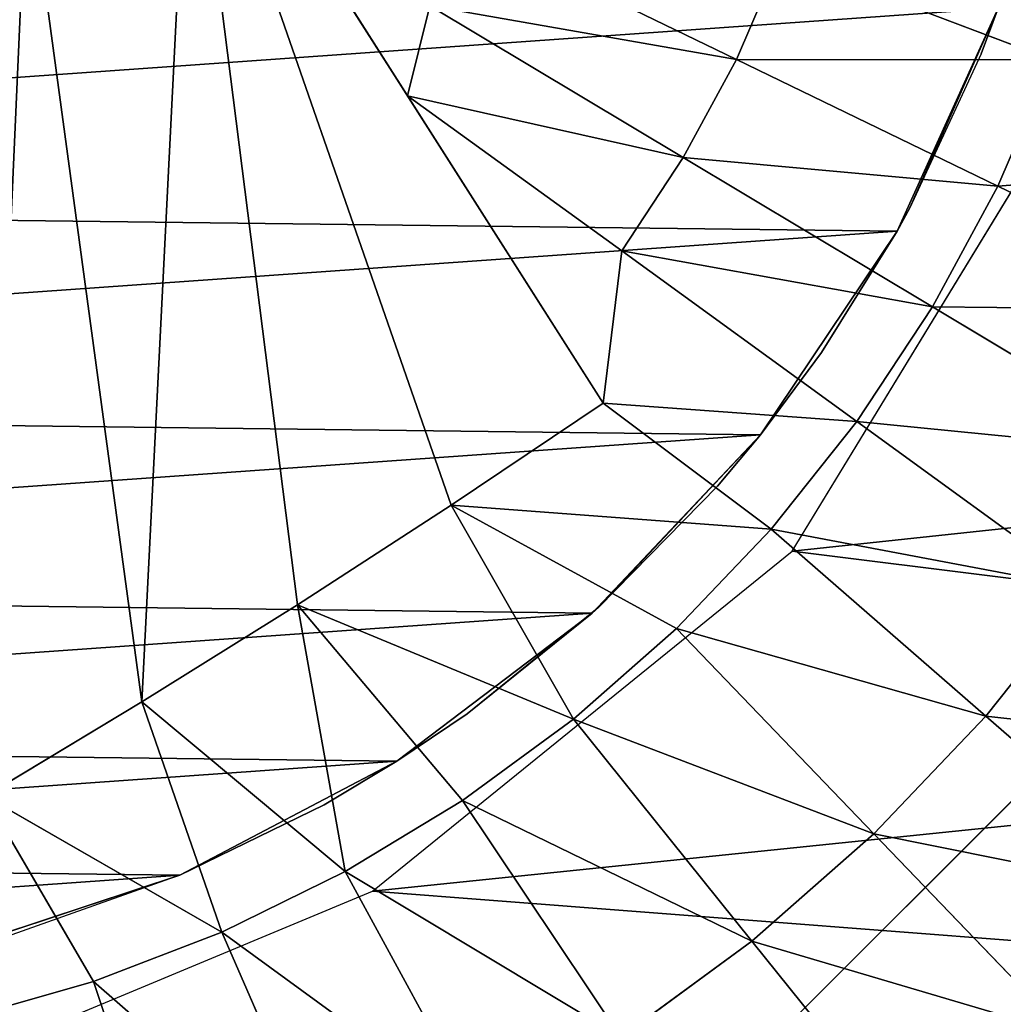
# Model space of a CAD drawing. Extents: x 0 to 602, y -131 to 3.
# Tile 106 of 167: x 341.468 to 342.462, y -8.564 to -7.569. Entities that reach past the tile are written whole.
import ezdxf

# ---------------------------------------------------------------- set-up
doc = ezdxf.new("R2010")
doc.units = 0
doc.header["$LTSCALE"] = 25.4
doc.layers.get('0').update_dxf_attribs({"color": 13, "linetype": 'CONTINUOUS'})

# ---------------------------------------------------------------- blocks, each defined once
blk = doc.blocks.new('PICASSO-LED-8131_STL')
at = {"color": 0}
for p, q in [((123.28656, 263.08524, 57.85678), (123.20899, 263.32053, 51.95678)), ((123.20899, 263.32053, 51.95678), (123.28656, 263.08524, 51.95678)), ((123.28656, 263.08524, 57.85678), (123.20899, 263.32053, 51.95678)), ((123.20899, 263.32053, 51.95678), (123.28656, 263.08524, 51.95678)), ((123.14111, 263.30609, 60.10411), (123.17933, 263.17261, 60.10411)), ((123.14111, 263.30609, 60.10411), (123.17933, 263.17261, 60.10411)), ((123.17933, 263.17261, 60.10411), (123.36665, 263.28207, 60.16891)), ((123.17933, 263.17261, 60.10411), (123.36665, 263.28207, 60.16891)), ((123.36665, 263.28207, 60.16891), (123.22919, 263.04303, 60.10411)), ((123.36665, 263.28207, 60.16891), (123.22919, 263.04303, 60.10411)), ((123.46191, 263.12357, 60.1783), (123.36665, 263.28207, 60.16891)), ((123.46191, 263.12357, 60.1783), (123.36665, 263.28207, 60.16891)), ((123.28656, 263.08524, 57.85678), (123.22627, 263.25513, 57.85678)), ((123.13019, 263.22739, 57.95678), (123.2706, 262.89075, 57.95678)), ((123.17933, 263.17261, 60.10411), (122.90646, 263.08124, 59.99909)), ((123.17933, 263.17261, 60.10411), (122.90646, 263.08124, 59.99909)), ((123.17933, 263.17261, 60.10411), (123.22919, 263.04303, 60.10411)), ((123.17933, 263.17261, 60.10411), (123.22919, 263.04303, 60.10411)), ((123.22919, 263.04303, 60.10411), (123.46191, 263.12357, 60.1783)), ((123.22919, 263.04303, 60.10411), (123.46191, 263.12357, 60.1783)), ((123.29031, 262.91837, 60.10411), (123.46191, 263.12357, 60.1783)), ((123.29031, 262.91837, 60.10411), (123.46191, 263.12357, 60.1783)), ((123.55995, 262.96652, 60.18142), (123.46191, 263.12357, 60.1783)), ((123.55995, 262.96652, 60.18142), (123.46191, 263.12357, 60.1783)), ((123.3579, 262.93948, 57.85678), (123.28656, 263.08524, 51.95678)), ((123.28656, 263.08524, 51.95678), (123.40179, 262.86594, 51.95678)), ((123.3579, 262.93948, 57.85678), (123.28656, 263.08524, 51.95678)), ((123.3579, 262.93948, 57.85678), (123.28656, 263.08524, 57.85678)), ((123.28656, 263.08524, 57.85678), (123.28656, 263.08524, 51.95678)), ((123.28656, 263.08524, 57.85678), (123.28656, 263.08524, 51.95678)), ((123.28656, 263.08524, 51.95678), (123.40179, 262.86594, 51.95678)), ((123.76378, 262.65765, 60.16891), (124.42097, 263.07562, 58.60678)), ((123.76378, 262.65765, 60.16891), (124.42097, 263.07562, 58.60678)), ((123.22919, 263.04303, 60.10411), (122.96546, 262.92792, 59.99909)), ((123.22919, 263.04303, 60.10411), (122.96546, 262.92792, 59.99909)), ((123.22919, 263.04303, 60.10411), (123.29031, 262.91837, 60.10411)), ((123.22919, 263.04303, 60.10411), (123.29031, 262.91837, 60.10411)), ((123.29031, 262.91837, 60.10411), (123.55995, 262.96652, 60.18142)), ((123.29031, 262.91837, 60.10411), (123.55995, 262.96652, 60.18142)), ((123.36221, 262.79959, 60.10411), (123.55995, 262.96652, 60.18142)), ((123.36221, 262.79959, 60.10411), (123.55995, 262.96652, 60.18142)), ((123.66062, 262.81113, 60.1783), (123.55995, 262.96652, 60.18142)), ((123.66062, 262.81113, 60.1783), (123.55995, 262.96652, 60.18142)), ((124.23148, 262.95514, 60.28604), (124.07437, 262.85519, 60.25401)), ((124.23148, 262.95514, 60.28604), (124.07437, 262.85519, 60.25401)), ((123.40179, 262.86594, 57.85678), (123.3579, 262.93948, 57.85678)), ((123.3579, 262.93948, 57.85678), (123.40179, 262.86594, 51.95678)), ((123.3579, 262.93948, 57.85678), (123.40179, 262.86594, 51.95678)), ((123.29031, 262.91837, 60.10411), (123.03779, 262.7804, 59.99909)), ((123.29031, 262.91837, 60.10411), (123.03779, 262.7804, 59.99909)), ((123.29031, 262.91837, 60.10411), (123.36221, 262.79959, 60.10411)), ((123.29031, 262.91837, 60.10411), (123.36221, 262.79959, 60.10411)), ((123.2706, 262.89075, 57.95678), (123.61401, 262.46667, 57.95678)), ((123.44981, 262.79498, 57.85678), (123.40179, 262.86594, 51.95678)), ((123.40179, 262.86594, 51.95678), (123.55155, 262.66858, 51.95678)), ((123.44981, 262.79498, 57.85678), (123.40179, 262.86594, 57.85678)), ((123.40179, 262.86594, 57.85678), (123.40179, 262.86594, 51.95678)), ((123.44981, 262.79498, 57.85678), (123.40179, 262.86594, 51.95678)), ((123.40179, 262.86594, 57.85678), (123.40179, 262.86594, 51.95678)), ((123.40179, 262.86594, 51.95678), (123.55155, 262.66858, 51.95678)), ((124.07437, 262.85519, 60.25401), (123.76378, 262.65765, 60.16891)), ((124.07437, 262.85519, 60.25401), (123.76378, 262.65765, 60.16891)), ((123.91775, 262.63876, 60.1913), (124.07437, 262.85519, 60.25401)), ((123.91775, 262.63876, 60.1913), (124.07437, 262.85519, 60.25401)), ((124.0119, 262.57654, 60.1913), (124.07437, 262.85519, 60.25401)), ((124.0119, 262.57654, 60.1913), (124.07437, 262.85519, 60.25401)), ((124.07437, 262.85519, 60.25401), (124.16528, 262.83255, 60.26035)), ((124.07437, 262.85519, 60.25401), (124.16528, 262.83255, 60.26035)), ((124.0119, 262.57654, 60.1913), (124.16528, 262.83255, 60.26035)), ((124.0119, 262.57654, 60.1913), (124.16528, 262.83255, 60.26035)), ((123.44433, 262.68765, 60.10411), (123.66062, 262.81113, 60.1783)), ((123.44433, 262.68765, 60.10411), (123.66062, 262.81113, 60.1783)), ((123.53602, 262.5834, 60.10411), (123.66062, 262.81113, 60.1783)), ((123.53602, 262.5834, 60.10411), (123.66062, 262.81113, 60.1783)), ((123.63656, 262.48764, 60.10411), (123.66062, 262.81113, 60.1783)), ((123.63656, 262.48764, 60.10411), (123.66062, 262.81113, 60.1783)), ((123.76378, 262.65765, 60.16891), (123.66062, 262.81113, 60.1783)), ((123.76378, 262.65765, 60.16891), (123.66062, 262.81113, 60.1783)), ((123.36221, 262.79959, 60.10411), (123.12287, 262.63983, 59.99909)), ((123.36221, 262.79959, 60.10411), (123.12287, 262.63983, 59.99909)), ((123.36221, 262.79959, 60.10411), (123.44433, 262.68765, 60.10411)), ((123.36221, 262.79959, 60.10411), (123.44433, 262.68765, 60.10411)), ((123.5576, 262.6619, 57.85678), (123.44981, 262.79498, 57.85678)), ((123.44981, 262.79498, 57.85678), (123.55155, 262.66858, 51.95678)), ((123.44981, 262.79498, 57.85678), (123.55155, 262.66858, 51.95678)), ((124.11119, 262.52289, 60.1913), (124.24133, 262.79144, 60.26035)), ((124.11119, 262.52289, 60.1913), (124.24133, 262.79144, 60.26035)), ((123.44433, 262.68765, 60.10411), (123.22005, 262.50735, 59.99909)), ((123.44433, 262.68765, 60.10411), (123.22005, 262.50735, 59.99909)), ((123.44433, 262.68765, 60.10411), (123.53602, 262.5834, 60.10411)), ((123.44433, 262.68765, 60.10411), (123.53602, 262.5834, 60.10411)), ((123.66749, 261.93887, 57.92758), (122.93544, 262.67093, 57.92758)), ((122.93544, 262.67093, 57.12758), (123.66749, 261.93887, 57.12758)), ((123.66749, 261.93887, 57.92758), (122.93544, 262.67093, 57.92758)), ((122.93544, 262.67093, 57.12758), (123.66749, 261.93887, 57.12758)), ((123.5576, 262.6619, 57.85678), (123.55155, 262.66858, 51.95678)), ((123.55155, 262.66858, 51.95678), (123.73176, 262.49857, 51.95678)), ((123.5576, 262.6619, 57.85678), (123.55155, 262.66858, 51.95678)), ((123.55155, 262.66858, 51.95678), (123.73176, 262.49857, 51.95678)), ((123.67986, 262.54193, 57.85678), (123.5576, 262.6619, 57.85678)), ((123.5576, 262.6619, 57.85678), (123.73176, 262.49857, 51.95678)), ((123.5576, 262.6619, 57.85678), (123.73176, 262.49857, 51.95678)), ((123.63656, 262.48764, 60.10411), (123.76378, 262.65765, 60.16891)), ((123.63656, 262.48764, 60.10411), (123.76378, 262.65765, 60.16891)), ((123.74517, 262.40118, 60.10411), (123.76378, 262.65765, 60.16891)), ((123.74517, 262.40118, 60.10411), (123.76378, 262.65765, 60.16891)), ((123.76378, 262.65765, 60.16891), (123.91775, 262.63876, 60.1913)), ((123.76378, 262.65765, 60.16891), (123.91775, 262.63876, 60.1913)), ((123.12287, 262.63983, 59.99909), (123.22005, 262.50735, 59.99909)), ((123.12287, 262.63983, 59.99909), (123.22005, 262.50735, 59.99909)), ((123.74517, 262.40118, 60.10411), (123.91775, 262.63876, 60.1913)), ((123.74517, 262.40118, 60.10411), (123.91775, 262.63876, 60.1913)), ((123.91775, 262.63876, 60.1913), (124.0119, 262.57654, 60.1913)), ((123.91775, 262.63876, 60.1913), (124.0119, 262.57654, 60.1913)), ((123.53602, 262.5834, 60.10411), (123.32854, 262.384, 59.99909)), ((123.53602, 262.5834, 60.10411), (123.32854, 262.384, 59.99909)), ((123.53602, 262.5834, 60.10411), (123.63656, 262.48764, 60.10411)), ((123.53602, 262.5834, 60.10411), (123.63656, 262.48764, 60.10411)), ((123.861, 262.32462, 60.10411), (124.0119, 262.57654, 60.1913)), ((123.861, 262.32462, 60.10411), (124.0119, 262.57654, 60.1913)), ((124.0119, 262.57654, 60.1913), (124.11119, 262.52289, 60.1913)), ((124.0119, 262.57654, 60.1913), (124.11119, 262.52289, 60.1913)), ((123.73176, 262.49857, 57.85678), (123.67986, 262.54193, 57.85678)), ((123.67986, 262.54193, 57.85678), (123.73176, 262.49857, 51.95678)), ((123.67986, 262.54193, 57.85678), (123.73176, 262.49857, 51.95678)), ((123.98314, 262.25861, 60.10411), (124.11119, 262.52289, 60.1913)), ((123.98314, 262.25861, 60.10411), (124.11119, 262.52289, 60.1913)), ((124.11119, 262.52289, 60.1913), (124.21484, 262.47821, 60.1913)), ((124.11119, 262.52289, 60.1913), (124.21484, 262.47821, 60.1913)), ((123.22005, 262.50735, 59.99909), (123.0012, 262.33142, 59.87666)), ((123.22005, 262.50735, 59.99909), (123.0012, 262.33142, 59.87666)), ((123.22005, 262.50735, 59.99909), (123.32854, 262.384, 59.99909)), ((123.22005, 262.50735, 59.99909), (123.32854, 262.384, 59.99909)), ((123.73176, 262.49857, 57.85678), (123.73176, 262.49857, 51.95678)), ((123.73176, 262.49857, 51.95678), (123.81499, 262.43674, 57.85678)), ((123.81499, 262.43674, 57.85678), (123.73176, 262.49857, 57.85678)), ((123.73176, 262.49857, 51.95678), (123.81499, 262.43674, 57.85678)), ((123.73176, 262.49857, 51.95678), (123.93748, 262.36053, 51.95678)), ((123.73176, 262.49857, 57.85678), (123.73176, 262.49857, 51.95678)), ((123.73176, 262.49857, 51.95678), (123.93748, 262.36053, 51.95678)), ((123.63656, 262.48764, 60.10411), (123.44753, 262.27069, 59.99909)), ((123.63656, 262.48764, 60.10411), (123.44753, 262.27069, 59.99909)), ((123.63656, 262.48764, 60.10411), (123.74517, 262.40118, 60.10411)), ((123.63656, 262.48764, 60.10411), (123.74517, 262.40118, 60.10411)), ((124.11064, 262.20367, 60.10411), (124.21484, 262.47821, 60.1913)), ((124.11064, 262.20367, 60.10411), (124.21484, 262.47821, 60.1913)), ((123.61401, 262.46667, 57.95678), (124.07996, 262.18271, 57.95678)), ((123.93748, 262.36053, 51.95678), (123.81499, 262.43674, 57.85678)), ((123.93748, 262.36053, 51.95678), (123.81499, 262.43674, 57.85678)), ((123.93748, 262.36053, 57.85678), (123.81499, 262.43674, 57.85678)), ((123.74517, 262.40118, 60.10411), (123.57605, 262.16833, 59.99909)), ((123.74517, 262.40118, 60.10411), (123.57605, 262.16833, 59.99909)), ((123.74517, 262.40118, 60.10411), (123.861, 262.32462, 60.10411)), ((123.74517, 262.40118, 60.10411), (123.861, 262.32462, 60.10411)), ((123.32854, 262.384, 59.99909), (123.12611, 262.18942, 59.87666)), ((123.32854, 262.384, 59.99909), (123.12611, 262.18942, 59.87666)), ((123.32854, 262.384, 59.99909), (123.44753, 262.27069, 59.99909)), ((123.32854, 262.384, 59.99909), (123.44753, 262.27069, 59.99909)), ((123.96124, 262.3476, 57.85678), (123.93748, 262.36053, 51.95678)), ((123.93748, 262.36053, 51.95678), (124.16312, 262.25827, 51.95678)), ((123.93748, 262.36053, 51.95678), (123.93748, 262.36053, 57.85678)), ((123.93748, 262.36053, 51.95678), (123.93748, 262.36053, 57.85678)), ((123.96124, 262.3476, 57.85678), (123.93748, 262.36053, 51.95678)), ((123.96124, 262.3476, 57.85678), (123.93748, 262.36053, 57.85678)), ((123.93748, 262.36053, 51.95678), (124.16312, 262.25827, 51.95678)), ((124.11668, 262.2757, 57.85678), (123.96124, 262.3476, 57.85678)), ((123.96124, 262.3476, 57.85678), (124.16312, 262.25827, 51.95678)), ((123.96124, 262.3476, 57.85678), (124.16312, 262.25827, 51.95678)), ((123.861, 262.32462, 60.10411), (123.71312, 262.07776, 59.99909)), ((123.861, 262.32462, 60.10411), (123.71312, 262.07776, 59.99909)), ((123.861, 262.32462, 60.10411), (123.98314, 262.25861, 60.10411)), ((123.861, 262.32462, 60.10411), (123.98314, 262.25861, 60.10411)), ((123.44753, 262.27069, 59.99909), (123.26307, 262.05899, 59.87666)), ((123.44753, 262.27069, 59.99909), (123.26307, 262.05899, 59.87666)), ((123.44753, 262.27069, 59.99909), (123.57605, 262.16833, 59.99909)), ((123.44753, 262.27069, 59.99909), (123.57605, 262.16833, 59.99909)), ((124.16312, 262.25827, 57.85678), (124.11668, 262.2757, 57.85678)), ((124.11668, 262.2757, 57.85678), (124.16312, 262.25827, 51.95678)), ((124.11668, 262.2757, 57.85678), (124.16312, 262.25827, 51.95678)), ((123.98314, 262.25861, 60.10411), (123.85766, 261.99966, 59.99909)), ((123.98314, 262.25861, 60.10411), (123.85766, 261.99966, 59.99909)), ((123.98314, 262.25861, 60.10411), (124.11064, 262.20367, 60.10411)), ((123.98314, 262.25861, 60.10411), (124.11064, 262.20367, 60.10411))]:
    blk.add_line(p, q, dxfattribs=at)
mesh = blk.add_polyface(dxfattribs=at)
corners = [(109.66749, 236.17091, 57.92758), (122.66749, 263.67093, 57.92758), (109.66749, 371.17093, 57.92758), (122.93544, 262.67093, 57.92758), (134.6675, 236.17091, 57.92758), (123.66749, 261.93887, 57.92758), (124.66749, 261.67093, 57.92758), (125.66749, 261.93887, 57.92758), (126.39954, 262.67093, 57.92758), (126.66749, 263.67093, 57.92758), (126.66749, 343.67093, 57.92758), (122.93544, 344.67093, 57.92758), (134.6675, 371.17093, 57.92758), (122.66749, 343.67093, 57.92758), (123.66749, 345.40298, 57.92758), (124.66749, 345.67093, 57.92758), (125.66749, 345.40298, 57.92758), (126.39954, 344.67093, 57.92758), (122.93544, 264.67093, 57.92758), (122.93544, 342.67093, 57.92758), (123.66749, 341.93887, 57.92758), (123.66749, 265.40298, 57.92758), (124.66749, 341.67093, 57.92758), (124.66749, 265.67093, 57.92758), (125.66749, 341.93887, 57.92758), (125.66749, 265.40298, 57.92758), (126.39954, 342.67093, 57.92758), (126.39954, 264.67093, 57.92758)]
mesh.append_faces([[corners[k] for k in face] for face in [(0, 1, 2), (1, 0, 3), (3, 4, 5), (5, 4, 6), (6, 4, 7), (7, 4, 8), (8, 4, 9), (2, 11, 12), (11, 2, 13), (12, 10, 4), (18, 13, 1), (13, 18, 19), (19, 18, 20), (20, 21, 22), (22, 23, 24), (24, 25, 26), (26, 9, 10)]], dxfattribs={"vtx0": -1, "vtx1": -1, "color": 0})
mesh.append_faces([[corners[k] for k in face] for face in [(9, 4, 10), (13, 2, 1)]], dxfattribs={"vtx0": -1, "vtx1": -1, "vtx2": -1, "color": 0})
mesh.append_faces([[corners[k] for k in face] for face in [(3, 0, 4), (12, 11, 14), (12, 14, 15), (12, 15, 16), (12, 16, 17), (12, 17, 10), (20, 18, 21), (22, 21, 23), (24, 23, 25), (26, 25, 27), (26, 27, 9)]], dxfattribs={"vtx0": -1, "vtx2": -1, "color": 0})
mesh = blk.add_polyface(dxfattribs=at)
corners = [(134.6675, 371.17093, 0.92758), (109.66749, 236.17091, 0.92758), (109.66749, 371.17093, 0.92758), (134.6675, 236.17091, 0.92758)]
mesh.append_faces([[corners[k] for k in face] for face in [(0, 1, 2), (1, 0, 3)]], dxfattribs={"vtx0": -1, "color": 0})
mesh = blk.add_polyface(dxfattribs=at)
corners = [(109.66749, 370.37091, 57.12758), (122.66749, 343.67093, 57.12758), (109.66749, 236.97093, 57.12758), (122.93544, 344.67093, 57.12758), (134.6675, 370.37091, 57.12758), (123.66749, 345.40298, 57.12758), (124.66749, 345.67093, 57.12758), (125.66749, 345.40298, 57.12758), (126.39954, 344.67093, 57.12758), (126.66749, 343.67093, 57.12758), (126.66749, 263.67093, 57.12758), (122.93544, 262.67093, 57.12758), (134.6675, 236.97093, 57.12758), (122.66749, 263.67093, 57.12758), (123.66749, 261.93887, 57.12758), (124.66749, 261.67093, 57.12758), (125.66749, 261.93887, 57.12758), (126.39954, 262.67093, 57.12758), (122.93544, 342.67093, 57.12758), (122.93544, 264.67093, 57.12758), (123.66749, 341.93887, 57.12758), (123.66749, 265.40298, 57.12758), (124.66749, 341.67093, 57.12758), (124.66749, 265.67093, 57.12758), (125.66749, 341.93887, 57.12758), (125.66749, 265.40298, 57.12758), (126.39954, 342.67093, 57.12758), (126.39954, 264.67093, 57.12758)]
mesh.append_faces([[corners[k] for k in face] for face in [(0, 1, 2), (1, 0, 3), (3, 4, 5), (5, 4, 6), (6, 4, 7), (7, 4, 8), (8, 4, 9), (2, 11, 12), (11, 2, 13), (12, 10, 4), (18, 13, 1), (13, 18, 19), (19, 20, 21), (21, 22, 23), (23, 24, 25), (25, 26, 27), (27, 9, 10)]], dxfattribs={"vtx0": -1, "vtx1": -1, "color": 0})
mesh.append_faces([[corners[k] for k in face] for face in [(9, 4, 10), (13, 2, 1)]], dxfattribs={"vtx0": -1, "vtx1": -1, "vtx2": -1, "color": 0})
mesh.append_faces([[corners[k] for k in face] for face in [(3, 0, 4), (12, 11, 14), (12, 14, 15), (12, 15, 16), (12, 16, 17), (12, 17, 10), (19, 18, 20), (21, 20, 22), (23, 22, 24), (25, 24, 26), (27, 26, 9)]], dxfattribs={"vtx0": -1, "vtx2": -1, "color": 0})
mesh = blk.add_polyface(dxfattribs=at)
corners = [(134.6675, 236.97093, 1.72758), (109.66749, 370.37091, 1.72758), (109.66749, 236.97093, 1.72758), (134.6675, 370.37091, 1.72758)]
mesh.append_faces([[corners[k] for k in face] for face in [(0, 1, 2), (1, 0, 3)]], dxfattribs={"vtx0": -1, "color": 0})
mesh = blk.add_polyface(dxfattribs=at)
corners = [(121.88476, 263.98141, 57.95678), (121.89307, 263.2933, 57.95678), (121.86769, 263.63708, 57.95678), (121.94401, 264.32101, 57.95678), (121.9605, 262.9552, 57.95678), (122.04454, 264.65079, 57.95678), (122.06898, 262.62799, 57.95678), (122.18484, 264.9657, 57.95678), (122.21684, 262.31656, 57.95678), (122.36276, 265.26096, 57.95678), (122.40185, 262.02567, 57.95678), (122.57563, 265.53214, 57.95678), (122.6212, 261.7597, 57.95678), (122.82021, 265.77509, 57.95678), (122.87157, 261.52274, 57.95678), (123.09279, 265.98615, 57.95678), (123.06969, 263.58713, 57.95678), (123.09223, 263.9512, 57.95678), (123.27802, 264.46426, 57.95678), (123.38924, 266.16211, 57.95678), (123.37752, 264.61746, 57.95678), (123.77062, 264.99591, 57.95678), (123.70506, 266.30032, 57.95678), (124.03548, 266.39865, 57.95678), (124.26805, 265.22025, 57.95678), (124.37548, 266.45566, 57.95678), (124.62935, 265.27048, 57.95678), (124.7199, 266.47043, 57.95678), (125.16909, 265.19025, 57.95678), (125.06353, 266.44278, 57.95678), (125.40116, 266.37308, 57.95678), (125.50018, 265.03717, 57.95678), (125.72766, 266.26245, 57.95678), (125.91088, 264.67789, 57.95678), (126.03809, 266.11252, 57.95678), (126.10664, 264.37009, 57.95678), (126.32775, 265.9256, 57.95678), (126.2579, 263.84579, 57.95678), (123.14918, 261.31833, 57.95678), (123.13019, 263.22739, 57.95678), (123.2706, 262.89075, 57.95678), (123.44979, 261.14957, 57.95678), (123.61401, 262.46667, 57.95678), (123.76886, 261.01904, 57.95678), (124.07996, 262.18271, 57.95678), (124.10156, 260.92871, 57.95678), (124.61425, 262.07181, 57.95678), (124.44283, 260.87994, 57.95678), (124.78751, 260.8735, 57.95678), (125.15473, 262.14691, 57.95678), (125.13038, 260.90945, 57.95678), (125.46622, 260.98727, 57.95678), (125.63853, 262.39929, 57.95678), (125.78996, 261.10574, 57.95678), (125.77716, 262.51825, 57.95678), (126.09998, 262.95819, 57.95678), (126.09668, 261.26315, 57.95678), (126.38174, 261.45703, 57.95678), (126.25618, 263.48105, 57.95678), (126.59224, 265.70447, 57.95678), (126.6408, 261.68445, 57.95678), (126.82755, 265.45255, 57.95678), (126.86996, 261.94202, 57.95678), (127.03012, 265.17358, 57.95678), (127.06573, 262.22577, 57.95678), (127.19687, 264.87186, 57.95678), (127.22514, 262.53143, 57.95678), (127.32528, 264.55191, 57.95678), (127.34579, 262.8544, 57.95678), (127.4134, 264.21863, 57.95678), (127.42583, 263.1897, 57.95678), (127.45989, 263.87704, 57.95678), (127.46406, 263.53232, 57.95678)]
mesh.append_faces([[corners[k] for k in face] for face in [(0, 1, 2), (70, 71, 72)]], dxfattribs={"vtx0": -1, "color": 0})
mesh.append_faces([[corners[k] for k in face] for face in [(1, 3, 4), (4, 5, 6), (6, 7, 8), (8, 9, 10), (10, 11, 12), (12, 13, 14), (16, 15, 17), (17, 15, 18), (18, 19, 20), (20, 19, 21), (21, 23, 24), (24, 25, 26), (26, 27, 28), (28, 30, 31), (31, 32, 33), (33, 34, 35), (35, 36, 37), (38, 40, 41), (41, 42, 43), (43, 44, 45), (45, 46, 47), (47, 46, 48), (48, 49, 50), (50, 49, 51), (51, 52, 53), (53, 55, 56), (56, 55, 57), (57, 59, 60), (60, 61, 62), (62, 63, 64), (64, 65, 66), (66, 67, 68), (68, 69, 70)]], dxfattribs={"vtx0": -1, "vtx1": -1, "color": 0})
mesh.append_faces([[corners[k] for k in face] for face in [(14, 15, 16), (57, 37, 36)]], dxfattribs={"vtx0": -1, "vtx1": -1, "vtx2": -1, "color": 0})
mesh.append_faces([[corners[k] for k in face] for face in [(1, 0, 3), (4, 3, 5), (6, 5, 7), (8, 7, 9), (10, 9, 11), (12, 11, 13), (14, 13, 15), (18, 15, 19), (21, 19, 22), (21, 22, 23), (24, 23, 25), (26, 25, 27), (28, 27, 29), (28, 29, 30), (31, 30, 32), (33, 32, 34), (35, 34, 36), (16, 38, 14), (38, 16, 39), (38, 39, 40), (41, 40, 42), (43, 42, 44), (45, 44, 46), (48, 46, 49), (51, 49, 52), (53, 52, 54), (53, 54, 55), (57, 55, 58), (57, 58, 37), (57, 36, 59), (60, 59, 61), (62, 61, 63), (64, 63, 65), (66, 65, 67), (68, 67, 69), (70, 69, 71)]], dxfattribs={"vtx0": -1, "vtx2": -1, "color": 0})
mesh = blk.add_polyface(dxfattribs=at)
corners = [(123.17424, 263.81308, 51.95678), (123.20899, 263.32053, 51.95678), (123.17121, 263.56534, 51.95678), (123.218, 264.05692, 51.95678), (123.28656, 263.08524, 51.95678), (123.30131, 264.29022, 51.95678), (123.40179, 262.86594, 51.95678), (123.42187, 264.50665, 51.95678), (123.55155, 262.66858, 51.95678), (123.57642, 264.70026, 51.95678), (123.73176, 262.49857, 51.95678), (123.76072, 264.86581, 51.95678), (123.93748, 262.36053, 51.95678), (123.96976, 264.99878, 51.95678), (124.16312, 262.25827, 51.95678), (124.19784, 265.09549, 51.95678), (124.40251, 262.19452, 51.95678), (124.43872, 265.15338, 51.95678), (124.64914, 262.17102, 51.95678), (124.68584, 265.17081, 51.95678), (124.89626, 262.18848, 51.95678), (124.93246, 265.14734, 51.95678), (125.13715, 262.24634, 51.95678), (125.17186, 265.08359, 51.95678), (125.36522, 262.34308, 51.95678), (125.3975, 264.98129, 51.95678), (125.57426, 262.47601, 51.95678), (125.60323, 264.84326, 51.95678), (125.75856, 262.64157, 51.95678), (125.78342, 264.67328, 51.95678), (125.91311, 262.83521, 51.95678), (125.93318, 264.47592, 51.95678), (126.03368, 263.05161, 51.95678), (126.04842, 264.25662, 51.95678), (126.11697, 263.28494, 51.95678), (126.12598, 264.02133, 51.95678), (126.16074, 263.52878, 51.95678), (126.16377, 263.77649, 51.95678)]
mesh.append_faces([[corners[k] for k in face] for face in [(0, 1, 2), (36, 35, 37)]], dxfattribs={"vtx0": -1, "color": 0})
mesh.append_faces([[corners[k] for k in face] for face in [(1, 3, 4), (4, 5, 6), (6, 7, 8), (8, 9, 10), (10, 11, 12), (12, 13, 14), (14, 15, 16), (16, 17, 18), (18, 19, 20), (20, 21, 22), (22, 23, 24), (24, 25, 26), (26, 27, 28), (28, 29, 30), (30, 31, 32), (32, 33, 34), (34, 35, 36)]], dxfattribs={"vtx0": -1, "vtx1": -1, "color": 0})
mesh.append_faces([[corners[k] for k in face] for face in [(1, 0, 3), (4, 3, 5), (6, 5, 7), (8, 7, 9), (10, 9, 11), (12, 11, 13), (14, 13, 15), (16, 15, 17), (18, 17, 19), (20, 19, 21), (22, 21, 23), (24, 23, 25), (26, 25, 27), (28, 27, 29), (30, 29, 31), (32, 31, 33), (34, 33, 35)]], dxfattribs={"vtx0": -1, "vtx2": -1, "color": 0})
mesh = blk.add_polyface(dxfattribs=at)
corners = [(124.42097, 263.07562, 58.60678), (123.66062, 262.81113, 60.1783), (123.76378, 262.65765, 60.16891), (123.55995, 262.96652, 60.18142), (123.46191, 263.12357, 60.1783), (124.31673, 263.23953, 58.60678), (123.36665, 263.28207, 60.16891), (124.19441, 263.37003, 58.67331), (124.02383, 263.70004, 58.60678)]
mesh.append_faces([[corners[k] for k in face] for face in [(0, 1, 2), (6, 7, 8)]], dxfattribs={"vtx0": -1, "color": 0})
mesh.append_faces([[corners[k] for k in face] for face in [(1, 0, 3), (3, 0, 4), (4, 5, 6)]], dxfattribs={"vtx0": -1, "vtx1": -1, "color": 0})
mesh.append_faces([[corners[k] for k in face] for face in [(4, 0, 5), (6, 5, 7)]], dxfattribs={"vtx0": -1, "vtx2": -1, "color": 0})
mesh = blk.add_polyface(dxfattribs=at)
corners = [(123.20899, 263.32053, 51.95678), (123.28656, 263.08524, 51.95678), (123.28656, 263.08524, 57.85678)]
mesh.append_faces([[corners[k] for k in face] for face in [(0, 1, 2)]], dxfattribs={"color": 0})
mesh = blk.add_polyface(dxfattribs=at)
corners = [(123.20899, 263.32053, 51.95678), (123.28656, 263.08524, 57.85678), (123.22627, 263.25513, 57.85678)]
mesh.append_faces([[corners[k] for k in face] for face in [(0, 1, 2)]], dxfattribs={"color": 0})
mesh = blk.add_polyface(dxfattribs=at)
corners = [(122.90646, 263.08124, 59.99909), (123.14111, 263.30609, 60.10411), (122.86123, 263.2392, 59.99909), (123.17933, 263.17261, 60.10411)]
mesh.append_faces([[corners[k] for k in face] for face in [(0, 1, 2), (1, 0, 3)]], dxfattribs={"vtx0": -1, "color": 0})
mesh = blk.add_polyface(dxfattribs=at)
corners = [(123.36665, 263.28207, 60.16891), (123.14111, 263.30609, 60.10411), (123.17933, 263.17261, 60.10411)]
mesh.append_faces([[corners[k] for k in face] for face in [(0, 1, 2)]], dxfattribs={"color": 0})
mesh = blk.add_polyface(dxfattribs=at)
corners = [(123.36665, 263.28207, 60.16891), (123.17933, 263.17261, 60.10411), (123.22919, 263.04303, 60.10411)]
mesh.append_faces([[corners[k] for k in face] for face in [(0, 1, 2)]], dxfattribs={"color": 0})
mesh = blk.add_polyface(dxfattribs=at)
corners = [(123.46191, 263.12357, 60.1783), (123.36665, 263.28207, 60.16891), (123.22919, 263.04303, 60.10411)]
mesh.append_faces([[corners[k] for k in face] for face in [(0, 1, 2)]], dxfattribs={"color": 0})
mesh = blk.add_polyface(dxfattribs=at)
corners = [(122.96546, 262.92792, 59.99909), (123.17933, 263.17261, 60.10411), (122.90646, 263.08124, 59.99909), (123.22919, 263.04303, 60.10411)]
mesh.append_faces([[corners[k] for k in face] for face in [(0, 1, 2), (1, 0, 3)]], dxfattribs={"vtx0": -1, "color": 0})
mesh = blk.add_polyface(dxfattribs=at)
corners = [(123.76378, 262.65765, 60.16891), (124.51587, 263.13599, 58.60678), (124.42097, 263.07562, 58.60678), (124.38951, 263.05563, 60.31099), (124.07437, 262.85519, 60.25401), (124.23148, 262.95514, 60.28604)]
mesh.append_faces([[corners[k] for k in face] for face in [(0, 1, 2), (3, 4, 5)]], dxfattribs={"vtx0": -1, "color": 0})
mesh.append_faces([[corners[k] for k in face] for face in [(1, 0, 3)]], dxfattribs={"vtx0": -1, "vtx1": -1, "color": 0})
mesh.append_faces([[corners[k] for k in face] for face in [(3, 0, 4)]], dxfattribs={"vtx0": -1, "vtx2": -1, "color": 0})
mesh = blk.add_polyface(dxfattribs=at)
corners = [(123.46191, 263.12357, 60.1783), (123.22919, 263.04303, 60.10411), (123.29031, 262.91837, 60.10411)]
mesh.append_faces([[corners[k] for k in face] for face in [(0, 1, 2)]], dxfattribs={"color": 0})
mesh = blk.add_polyface(dxfattribs=at)
corners = [(123.55995, 262.96652, 60.18142), (123.46191, 263.12357, 60.1783), (123.29031, 262.91837, 60.10411)]
mesh.append_faces([[corners[k] for k in face] for face in [(0, 1, 2)]], dxfattribs={"color": 0})
mesh = blk.add_polyface(dxfattribs=at)
corners = [(123.28656, 263.08524, 51.95678), (123.40179, 262.86594, 51.95678), (123.3579, 262.93948, 57.85678)]
mesh.append_faces([[corners[k] for k in face] for face in [(0, 1, 2)]], dxfattribs={"color": 0})
mesh = blk.add_polyface(dxfattribs=at)
corners = [(123.28656, 263.08524, 51.95678), (123.3579, 262.93948, 57.85678), (123.28656, 263.08524, 57.85678)]
mesh.append_faces([[corners[k] for k in face] for face in [(0, 1, 2)]], dxfattribs={"color": 0})
mesh = blk.add_polyface(dxfattribs=at)
corners = [(123.03779, 262.7804, 59.99909), (123.22919, 263.04303, 60.10411), (122.96546, 262.92792, 59.99909), (123.29031, 262.91837, 60.10411)]
mesh.append_faces([[corners[k] for k in face] for face in [(0, 1, 2), (1, 0, 3)]], dxfattribs={"vtx0": -1, "color": 0})
mesh = blk.add_polyface(dxfattribs=at)
corners = [(123.55995, 262.96652, 60.18142), (123.29031, 262.91837, 60.10411), (123.36221, 262.79959, 60.10411)]
mesh.append_faces([[corners[k] for k in face] for face in [(0, 1, 2)]], dxfattribs={"color": 0})
mesh = blk.add_polyface(dxfattribs=at)
corners = [(123.44433, 262.68765, 60.10411), (123.55995, 262.96652, 60.18142), (123.36221, 262.79959, 60.10411), (123.66062, 262.81113, 60.1783)]
mesh.append_faces([[corners[k] for k in face] for face in [(0, 1, 2), (1, 0, 3)]], dxfattribs={"vtx0": -1, "color": 0})
mesh = blk.add_polyface(dxfattribs=at)
corners = [(124.23148, 262.95514, 60.28604), (124.07437, 262.85519, 60.25401), (124.16528, 262.83255, 60.26035)]
mesh.append_faces([[corners[k] for k in face] for face in [(0, 1, 2)]], dxfattribs={"color": 0})
mesh = blk.add_polyface(dxfattribs=at)
corners = [(123.3579, 262.93948, 57.85678), (123.40179, 262.86594, 51.95678), (123.40179, 262.86594, 57.85678)]
mesh.append_faces([[corners[k] for k in face] for face in [(0, 1, 2)]], dxfattribs={"color": 0})
mesh = blk.add_polyface(dxfattribs=at)
corners = [(123.12287, 262.63983, 59.99909), (123.29031, 262.91837, 60.10411), (123.03779, 262.7804, 59.99909), (123.36221, 262.79959, 60.10411)]
mesh.append_faces([[corners[k] for k in face] for face in [(0, 1, 2), (1, 0, 3)]], dxfattribs={"vtx0": -1, "color": 0})
mesh = blk.add_polyface(dxfattribs=at)
corners = [(123.40179, 262.86594, 51.95678), (123.55155, 262.66858, 51.95678), (123.44981, 262.79498, 57.85678)]
mesh.append_faces([[corners[k] for k in face] for face in [(0, 1, 2)]], dxfattribs={"color": 0})
mesh = blk.add_polyface(dxfattribs=at)
corners = [(123.40179, 262.86594, 51.95678), (123.44981, 262.79498, 57.85678), (123.40179, 262.86594, 57.85678)]
mesh.append_faces([[corners[k] for k in face] for face in [(0, 1, 2)]], dxfattribs={"color": 0})
mesh = blk.add_polyface(dxfattribs=at)
corners = [(124.07437, 262.85519, 60.25401), (123.76378, 262.65765, 60.16891), (123.91775, 262.63876, 60.1913)]
mesh.append_faces([[corners[k] for k in face] for face in [(0, 1, 2)]], dxfattribs={"color": 0})
mesh = blk.add_polyface(dxfattribs=at)
corners = [(124.07437, 262.85519, 60.25401), (123.91775, 262.63876, 60.1913), (124.0119, 262.57654, 60.1913)]
mesh.append_faces([[corners[k] for k in face] for face in [(0, 1, 2)]], dxfattribs={"color": 0})
mesh = blk.add_polyface(dxfattribs=at)
corners = [(124.16528, 262.83255, 60.26035), (124.07437, 262.85519, 60.25401), (124.0119, 262.57654, 60.1913)]
mesh.append_faces([[corners[k] for k in face] for face in [(0, 1, 2)]], dxfattribs={"color": 0})
mesh = blk.add_polyface(dxfattribs=at)
corners = [(124.11119, 262.52289, 60.1913), (124.16528, 262.83255, 60.26035), (124.0119, 262.57654, 60.1913), (124.24133, 262.79144, 60.26035)]
mesh.append_faces([[corners[k] for k in face] for face in [(0, 1, 2), (1, 0, 3)]], dxfattribs={"vtx0": -1, "color": 0})
mesh = blk.add_polyface(dxfattribs=at)
corners = [(123.66062, 262.81113, 60.1783), (123.44433, 262.68765, 60.10411), (123.53602, 262.5834, 60.10411)]
mesh.append_faces([[corners[k] for k in face] for face in [(0, 1, 2)]], dxfattribs={"color": 0})
mesh = blk.add_polyface(dxfattribs=at)
corners = [(123.66062, 262.81113, 60.1783), (123.53602, 262.5834, 60.10411), (123.63656, 262.48764, 60.10411)]
mesh.append_faces([[corners[k] for k in face] for face in [(0, 1, 2)]], dxfattribs={"color": 0})
mesh = blk.add_polyface(dxfattribs=at)
corners = [(123.76378, 262.65765, 60.16891), (123.66062, 262.81113, 60.1783), (123.63656, 262.48764, 60.10411)]
mesh.append_faces([[corners[k] for k in face] for face in [(0, 1, 2)]], dxfattribs={"color": 0})
mesh = blk.add_polyface(dxfattribs=at)
corners = [(123.22005, 262.50735, 59.99909), (123.36221, 262.79959, 60.10411), (123.12287, 262.63983, 59.99909), (123.44433, 262.68765, 60.10411)]
mesh.append_faces([[corners[k] for k in face] for face in [(0, 1, 2), (1, 0, 3)]], dxfattribs={"vtx0": -1, "color": 0})
mesh = blk.add_polyface(dxfattribs=at)
corners = [(123.44981, 262.79498, 57.85678), (123.55155, 262.66858, 51.95678), (123.5576, 262.6619, 57.85678)]
mesh.append_faces([[corners[k] for k in face] for face in [(0, 1, 2)]], dxfattribs={"color": 0})
mesh = blk.add_polyface(dxfattribs=at)
corners = [(124.21484, 262.47821, 60.1913), (124.24133, 262.79144, 60.26035), (124.11119, 262.52289, 60.1913), (124.32072, 262.75723, 60.26035)]
mesh.append_faces([[corners[k] for k in face] for face in [(0, 1, 2), (1, 0, 3)]], dxfattribs={"vtx0": -1, "color": 0})
mesh = blk.add_polyface(dxfattribs=at)
corners = [(123.32854, 262.384, 59.99909), (123.44433, 262.68765, 60.10411), (123.22005, 262.50735, 59.99909), (123.53602, 262.5834, 60.10411)]
mesh.append_faces([[corners[k] for k in face] for face in [(0, 1, 2), (1, 0, 3)]], dxfattribs={"vtx0": -1, "color": 0})
mesh = blk.add_polyface(dxfattribs=at)
corners = [(122.93544, 262.67093, 57.12758), (123.66749, 261.93887, 57.92758), (123.66749, 261.93887, 57.12758), (122.93544, 262.67093, 57.92758)]
mesh.append_faces([[corners[k] for k in face] for face in [(0, 1, 2), (1, 0, 3)]], dxfattribs={"vtx0": -1, "color": 0})
mesh = blk.add_polyface(dxfattribs=at)
corners = [(123.5576, 262.6619, 57.85678), (123.55155, 262.66858, 51.95678), (123.73176, 262.49857, 51.95678)]
mesh.append_faces([[corners[k] for k in face] for face in [(0, 1, 2)]], dxfattribs={"color": 0})
mesh = blk.add_polyface(dxfattribs=at)
corners = [(123.5576, 262.6619, 57.85678), (123.73176, 262.49857, 51.95678), (123.67986, 262.54193, 57.85678)]
mesh.append_faces([[corners[k] for k in face] for face in [(0, 1, 2)]], dxfattribs={"color": 0})
mesh = blk.add_polyface(dxfattribs=at)
corners = [(123.76378, 262.65765, 60.16891), (123.63656, 262.48764, 60.10411), (123.74517, 262.40118, 60.10411)]
mesh.append_faces([[corners[k] for k in face] for face in [(0, 1, 2)]], dxfattribs={"color": 0})
mesh = blk.add_polyface(dxfattribs=at)
corners = [(123.91775, 262.63876, 60.1913), (123.76378, 262.65765, 60.16891), (123.74517, 262.40118, 60.10411)]
mesh.append_faces([[corners[k] for k in face] for face in [(0, 1, 2)]], dxfattribs={"color": 0})
mesh = blk.add_polyface(dxfattribs=at)
corners = [(123.0012, 262.33142, 59.87666), (123.12287, 262.63983, 59.99909), (122.88934, 262.48395, 59.87666), (123.22005, 262.50735, 59.99909)]
mesh.append_faces([[corners[k] for k in face] for face in [(0, 1, 2), (1, 0, 3)]], dxfattribs={"vtx0": -1, "color": 0})
mesh = blk.add_polyface(dxfattribs=at)
corners = [(123.861, 262.32462, 60.10411), (123.91775, 262.63876, 60.1913), (123.74517, 262.40118, 60.10411), (124.0119, 262.57654, 60.1913)]
mesh.append_faces([[corners[k] for k in face] for face in [(0, 1, 2), (1, 0, 3)]], dxfattribs={"vtx0": -1, "color": 0})
mesh = blk.add_polyface(dxfattribs=at)
corners = [(123.44753, 262.27069, 59.99909), (123.53602, 262.5834, 60.10411), (123.32854, 262.384, 59.99909), (123.63656, 262.48764, 60.10411)]
mesh.append_faces([[corners[k] for k in face] for face in [(0, 1, 2), (1, 0, 3)]], dxfattribs={"vtx0": -1, "color": 0})
mesh = blk.add_polyface(dxfattribs=at)
corners = [(123.98314, 262.25861, 60.10411), (124.0119, 262.57654, 60.1913), (123.861, 262.32462, 60.10411), (124.11119, 262.52289, 60.1913)]
mesh.append_faces([[corners[k] for k in face] for face in [(0, 1, 2), (1, 0, 3)]], dxfattribs={"vtx0": -1, "color": 0})
mesh = blk.add_polyface(dxfattribs=at)
corners = [(123.67986, 262.54193, 57.85678), (123.73176, 262.49857, 51.95678), (123.73176, 262.49857, 57.85678)]
mesh.append_faces([[corners[k] for k in face] for face in [(0, 1, 2)]], dxfattribs={"color": 0})
mesh = blk.add_polyface(dxfattribs=at)
corners = [(124.11064, 262.20367, 60.10411), (124.11119, 262.52289, 60.1913), (123.98314, 262.25861, 60.10411), (124.21484, 262.47821, 60.1913)]
mesh.append_faces([[corners[k] for k in face] for face in [(0, 1, 2), (1, 0, 3)]], dxfattribs={"vtx0": -1, "color": 0})
mesh = blk.add_polyface(dxfattribs=at)
corners = [(123.12611, 262.18942, 59.87666), (123.22005, 262.50735, 59.99909), (123.0012, 262.33142, 59.87666), (123.32854, 262.384, 59.99909)]
mesh.append_faces([[corners[k] for k in face] for face in [(0, 1, 2), (1, 0, 3)]], dxfattribs={"vtx0": -1, "color": 0})
mesh = blk.add_polyface(dxfattribs=at)
corners = [(123.73176, 262.49857, 57.85678), (123.73176, 262.49857, 51.95678), (123.81499, 262.43674, 57.85678)]
mesh.append_faces([[corners[k] for k in face] for face in [(0, 1, 2)]], dxfattribs={"color": 0})
mesh = blk.add_polyface(dxfattribs=at)
corners = [(123.81499, 262.43674, 57.85678), (123.73176, 262.49857, 51.95678), (123.93748, 262.36053, 51.95678)]
mesh.append_faces([[corners[k] for k in face] for face in [(0, 1, 2)]], dxfattribs={"color": 0})
mesh = blk.add_polyface(dxfattribs=at)
corners = [(123.57605, 262.16833, 59.99909), (123.63656, 262.48764, 60.10411), (123.44753, 262.27069, 59.99909), (123.74517, 262.40118, 60.10411)]
mesh.append_faces([[corners[k] for k in face] for face in [(0, 1, 2), (1, 0, 3)]], dxfattribs={"vtx0": -1, "color": 0})
mesh = blk.add_polyface(dxfattribs=at)
corners = [(124.24249, 262.16019, 60.10411), (124.21484, 262.47821, 60.1913), (124.11064, 262.20367, 60.10411), (124.32201, 262.44287, 60.1913)]
mesh.append_faces([[corners[k] for k in face] for face in [(0, 1, 2), (1, 0, 3)]], dxfattribs={"vtx0": -1, "color": 0})
mesh = blk.add_polyface(dxfattribs=at)
corners = [(123.81499, 262.43674, 57.85678), (123.93748, 262.36053, 51.95678), (123.93748, 262.36053, 57.85678)]
mesh.append_faces([[corners[k] for k in face] for face in [(0, 1, 2)]], dxfattribs={"color": 0})
mesh = blk.add_polyface(dxfattribs=at)
corners = [(123.71312, 262.07776, 59.99909), (123.74517, 262.40118, 60.10411), (123.57605, 262.16833, 59.99909), (123.861, 262.32462, 60.10411)]
mesh.append_faces([[corners[k] for k in face] for face in [(0, 1, 2), (1, 0, 3)]], dxfattribs={"vtx0": -1, "color": 0})
mesh = blk.add_polyface(dxfattribs=at)
corners = [(123.26307, 262.05899, 59.87666), (123.32854, 262.384, 59.99909), (123.12611, 262.18942, 59.87666), (123.44753, 262.27069, 59.99909)]
mesh.append_faces([[corners[k] for k in face] for face in [(0, 1, 2), (1, 0, 3)]], dxfattribs={"vtx0": -1, "color": 0})
mesh = blk.add_polyface(dxfattribs=at)
corners = [(123.96124, 262.3476, 57.85678), (123.93748, 262.36053, 51.95678), (124.16312, 262.25827, 51.95678)]
mesh.append_faces([[corners[k] for k in face] for face in [(0, 1, 2)]], dxfattribs={"color": 0})
mesh = blk.add_polyface(dxfattribs=at)
corners = [(123.93748, 262.36053, 57.85678), (123.93748, 262.36053, 51.95678), (123.96124, 262.3476, 57.85678)]
mesh.append_faces([[corners[k] for k in face] for face in [(0, 1, 2)]], dxfattribs={"color": 0})
mesh = blk.add_polyface(dxfattribs=at)
corners = [(123.96124, 262.3476, 57.85678), (124.16312, 262.25827, 51.95678), (124.11668, 262.2757, 57.85678)]
mesh.append_faces([[corners[k] for k in face] for face in [(0, 1, 2)]], dxfattribs={"color": 0})
mesh = blk.add_polyface(dxfattribs=at)
corners = [(123.85766, 261.99966, 59.99909), (123.861, 262.32462, 60.10411), (123.71312, 262.07776, 59.99909), (123.98314, 262.25861, 60.10411)]
mesh.append_faces([[corners[k] for k in face] for face in [(0, 1, 2), (1, 0, 3)]], dxfattribs={"vtx0": -1, "color": 0})
mesh = blk.add_polyface(dxfattribs=at)
corners = [(123.41103, 261.94116, 59.87666), (123.44753, 262.27069, 59.99909), (123.26307, 262.05899, 59.87666), (123.57605, 262.16833, 59.99909)]
mesh.append_faces([[corners[k] for k in face] for face in [(0, 1, 2), (1, 0, 3)]], dxfattribs={"vtx0": -1, "color": 0})
mesh = blk.add_polyface(dxfattribs=at)
corners = [(124.11668, 262.2757, 57.85678), (124.16312, 262.25827, 51.95678), (124.16312, 262.25827, 57.85678)]
mesh.append_faces([[corners[k] for k in face] for face in [(0, 1, 2)]], dxfattribs={"color": 0})
mesh = blk.add_polyface(dxfattribs=at)
corners = [(124.00854, 261.93463, 59.99909), (123.98314, 262.25861, 60.10411), (123.85766, 261.99966, 59.99909), (124.11064, 262.20367, 60.10411)]
mesh.append_faces([[corners[k] for k in face] for face in [(0, 1, 2), (1, 0, 3)]], dxfattribs={"vtx0": -1, "color": 0})

msp = doc.modelspace()

# ---------------------------------------------------------------- block references
at = {"color": 8, "rotation": 90.00000000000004}
msp.add_blockref('PICASSO-LED-8131_STL', (604.71495, -131.72004, -0.92758), dxfattribs=at)

doc.saveas('drawing.dxf')
